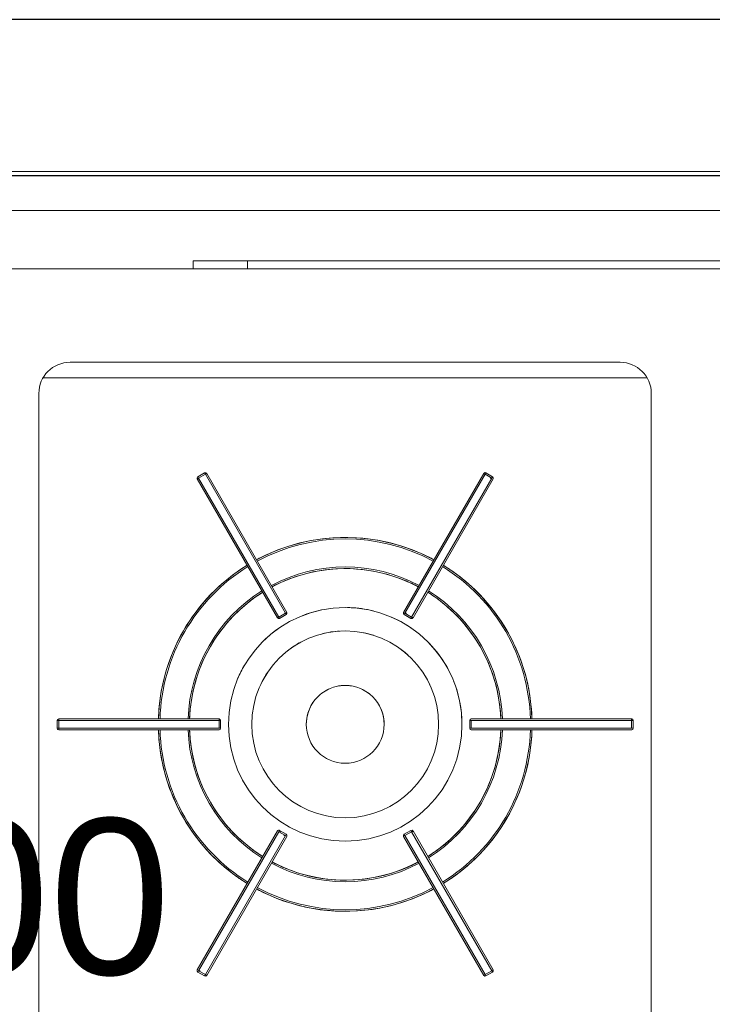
# Model space of a CAD drawing. Header units: millimetres. Extents: x 567 to 934, y -1 to 364.
# Tile 14 of 256: x 591.563 to 592.453, y 48.238 to 49.502. Entities that reach past the tile are written whole.
import ezdxf

# ---------------------------------------------------------------- set-up
doc = ezdxf.new("R2010")
doc.units = ezdxf.units.MM
doc.header["$MEASUREMENT"] = 0
doc.linetypes.add('NULL', pattern=[0])
doc.layers.add('ARQ FINA', color=8, linetype='Continuous')
for name, color, linetype, lineweight in [('G-IMPT', 8, 'Continuous', 13), ('TQ-Condutos Gordura', 14, 'Continuous', 25), ('TQ-Textos conduto Gordura', 7, 'Continuous', 9)]:
    doc.layers.add(name, color=color, linetype=linetype, lineweight=lineweight)
doc.styles.add('Arial', font='arial.ttf')

msp = doc.modelspace()

# ---------------------------------------------------------------- linework, layer by layer
at = {"layer": 'ARQ FINA', "lineweight": 5}
for p, q in [((593.3211, 49.3076), (589.6411, 49.3076)), ((589.6411, 49.2576), (593.3211, 49.2576)), ((593.3211, 49.1826), (589.6211, 49.1826)), ((591.7858, 49.1826), (591.7858, 49.1927)), ((591.7858, 49.1927), (593.1258, 49.1927)), ((591.8559, 49.1826), (591.8559, 49.1927)), ((593.0559, 49.1927), (591.8559, 49.1927)), ((591.6277, 49.0626), (592.3344, 49.0626)), ((592.369, 49.0426), (591.5931, 49.0426)), ((591.5877, 48.1726), (591.5877, 49.0226)), ((592.3744, 49.0226), (592.3744, 48.1726))]:
    msp.add_line(p, q, dxfattribs=at)
for centre, start, end in [((591.6277, 49.0226), 90, 180), ((592.3344, 49.0226), 0, 90)]:
    msp.add_arc(centre, 0.04, start, end, dxfattribs=at)
at = {"layer": 'G-IMPT', "lineweight": 5}
for p, q in [((591.8005, 48.9207), (591.7919, 48.9157)), ((591.7919, 48.9157), (591.8005, 48.9207)), ((591.8005, 48.9207), (591.7919, 48.9157)), ((591.7919, 48.9157), (591.7929, 48.9139)), ((591.7929, 48.9139), (591.8016, 48.9189)), ((591.8016, 48.9189), (591.8005, 48.9207)), ((591.8016, 48.9189), (591.9046, 48.7405)), ((591.9063, 48.7415), (591.8033, 48.9199)), ((591.8033, 48.9199), (591.9063, 48.7415)), ((592.1591, 48.9199), (592.0561, 48.7415)), ((592.1591, 48.9199), (592.0561, 48.7415)), ((592.0578, 48.7405), (592.1608, 48.9189)), ((592.1619, 48.9207), (592.1608, 48.9189)), ((592.1608, 48.9189), (592.1695, 48.9139)), ((592.1705, 48.9157), (592.1619, 48.9207)), ((592.1705, 48.9157), (592.1619, 48.9207)), ((592.1705, 48.9157), (592.1619, 48.9207)), ((592.1695, 48.9139), (592.1705, 48.9157)), ((591.7911, 48.9129), (591.8941, 48.7345)), ((591.7911, 48.9129), (591.8941, 48.7345)), ((591.8959, 48.7355), (591.7929, 48.9139)), ((592.1695, 48.9139), (592.0665, 48.7355)), ((592.0683, 48.7345), (592.1713, 48.9129)), ((592.1713, 48.9129), (592.0683, 48.7345)), ((591.9046, 48.7405), (591.8959, 48.7355)), ((591.8969, 48.7338), (591.9055, 48.7388)), ((591.9055, 48.7388), (591.8969, 48.7338)), ((591.8969, 48.7338), (591.9055, 48.7388)), ((591.9055, 48.7388), (591.9046, 48.7405)), ((592.0578, 48.7405), (592.0569, 48.7388)), ((592.0569, 48.7388), (592.0655, 48.7338)), ((592.0569, 48.7388), (592.0655, 48.7338)), ((592.0569, 48.7388), (592.0655, 48.7338)), ((592.0665, 48.7355), (592.0578, 48.7405)), ((591.8959, 48.7355), (591.8969, 48.7338)), ((592.0655, 48.7338), (592.0665, 48.7355)), ((591.6112, 48.6028), (591.6112, 48.5928)), ((591.6133, 48.6028), (591.6112, 48.6028)), ((591.6112, 48.6028), (591.6112, 48.5928)), ((591.6112, 48.6028), (591.6112, 48.5928)), ((591.8192, 48.6048), (591.6132, 48.6048)), ((591.6132, 48.6048), (591.8192, 48.6048)), ((591.6133, 48.6028), (591.8193, 48.6028)), ((591.6133, 48.5928), (591.6133, 48.6028)), ((591.8212, 48.6028), (591.8193, 48.6028)), ((591.8193, 48.6028), (591.8193, 48.5928)), ((591.8212, 48.5928), (591.8212, 48.6028)), ((591.8212, 48.5928), (591.8212, 48.6028)), ((591.8212, 48.5928), (591.8212, 48.6028)), ((592.1412, 48.6028), (592.1412, 48.5928)), ((592.1431, 48.6028), (592.1412, 48.6028)), ((592.1412, 48.6028), (592.1412, 48.5928)), ((592.1412, 48.6028), (592.1412, 48.5928)), ((592.1431, 48.5928), (592.1431, 48.6028)), ((592.1431, 48.6028), (592.3491, 48.6028)), ((592.3492, 48.6048), (592.1432, 48.6048)), ((592.3492, 48.6048), (592.1432, 48.6048)), ((592.3512, 48.6028), (592.3491, 48.6028)), ((592.3491, 48.6028), (592.3491, 48.5928)), ((592.3512, 48.5928), (592.3512, 48.6028)), ((592.3512, 48.5928), (592.3512, 48.6028)), ((592.3512, 48.5928), (592.3512, 48.6028)), ((591.6112, 48.5928), (591.6133, 48.5928)), ((591.6132, 48.5908), (591.8192, 48.5908)), ((591.6132, 48.5908), (591.8192, 48.5908)), ((591.8193, 48.5928), (591.6133, 48.5928)), ((591.8193, 48.5928), (591.8212, 48.5928)), ((592.1412, 48.5928), (592.1431, 48.5928)), ((592.3491, 48.5928), (592.1431, 48.5928)), ((592.1432, 48.5908), (592.3492, 48.5908)), ((592.3492, 48.5908), (592.1432, 48.5908)), ((592.3491, 48.5928), (592.3512, 48.5928)), ((591.8941, 48.461), (591.7911, 48.2826)), ((591.7911, 48.2826), (591.8941, 48.461)), ((591.7929, 48.2816), (591.8959, 48.46)), ((591.8969, 48.4617), (591.8959, 48.46)), ((591.8959, 48.46), (591.9046, 48.455)), ((591.9055, 48.4567), (591.8969, 48.4617)), ((591.9055, 48.4567), (591.8969, 48.4617)), ((591.9055, 48.4567), (591.8969, 48.4617)), ((592.0655, 48.4617), (592.0569, 48.4567)), ((592.0655, 48.4617), (592.0569, 48.4567)), ((592.0655, 48.4617), (592.0569, 48.4567)), ((592.0578, 48.455), (592.0665, 48.46)), ((592.0665, 48.46), (592.0655, 48.4617)), ((592.0665, 48.46), (592.1695, 48.2816)), ((592.1713, 48.2826), (592.0683, 48.461)), ((592.1713, 48.2826), (592.0683, 48.461)), ((591.9046, 48.455), (591.8016, 48.2766)), ((591.8033, 48.2756), (591.9063, 48.454)), ((591.8033, 48.2756), (591.9063, 48.454)), ((591.9046, 48.455), (591.9055, 48.4567)), ((592.0561, 48.454), (592.1591, 48.2756)), ((592.1591, 48.2756), (592.0561, 48.454)), ((592.0569, 48.4567), (592.0578, 48.455)), ((592.1608, 48.2766), (592.0578, 48.455)), ((591.7929, 48.2816), (591.7919, 48.2798)), ((591.7919, 48.2798), (591.8005, 48.2748)), ((591.7919, 48.2798), (591.8005, 48.2748)), ((591.7919, 48.2798), (591.8005, 48.2748)), ((591.8016, 48.2766), (591.7929, 48.2816)), ((591.8005, 48.2748), (591.8016, 48.2766)), ((592.1695, 48.2816), (592.1608, 48.2766)), ((592.1608, 48.2766), (592.1619, 48.2748)), ((592.1619, 48.2748), (592.1705, 48.2798)), ((592.1619, 48.2748), (592.1705, 48.2798)), ((592.1619, 48.2748), (592.1705, 48.2798)), ((592.1705, 48.2798), (592.1695, 48.2816))]:
    msp.add_line(p, q, dxfattribs=at)
for points in [[(592.0951, 48.809), (592.0866, 48.8134), (592.0779, 48.8174), (592.069, 48.8211), (592.06, 48.8245), (592.0509, 48.8274), (592.0416, 48.83), (592.0323, 48.8323), (592.0229, 48.8341), (592.0134, 48.8356), (592.0038, 48.8367), (591.9943, 48.8374), (591.9847, 48.8377), (591.9751, 48.8377), (591.9655, 48.8372), (591.9559, 48.8364), (591.9464, 48.8352), (591.9369, 48.8336), (591.9275, 48.8317), (591.9182, 48.8293), (591.909, 48.8266), (591.8999, 48.8236), (591.8909, 48.8201), (591.8821, 48.8163), (591.8735, 48.8122), (591.8673, 48.809)], [(591.8552, 48.802), (591.8471, 48.7968), (591.8393, 48.7913), (591.8317, 48.7855), (591.8243, 48.7793), (591.8171, 48.7729), (591.8103, 48.7662), (591.8037, 48.7592), (591.7973, 48.752), (591.7913, 48.7445), (591.7856, 48.7368), (591.7802, 48.7289), (591.7751, 48.7207), (591.7704, 48.7124), (591.7659, 48.7039), (591.7619, 48.6952), (591.7582, 48.6863), (591.7548, 48.6773), (591.7518, 48.6682), (591.7492, 48.659), (591.7469, 48.6497), (591.745, 48.6403), (591.7435, 48.6308), (591.7424, 48.6212), (591.7416, 48.6117), (591.7413, 48.6048)], [(592.2211, 48.6048), (592.2206, 48.6143), (592.2198, 48.6239), (592.2185, 48.6334), (592.2169, 48.6429), (592.2149, 48.6523), (592.2126, 48.6616), (592.2098, 48.6708), (592.2067, 48.6799), (592.2033, 48.6888), (592.1994, 48.6976), (592.1953, 48.7063), (592.1908, 48.7147), (592.1859, 48.723), (592.1807, 48.7311), (592.1753, 48.739), (592.1695, 48.7466), (592.1633, 48.754), (592.157, 48.7612), (592.1503, 48.7681), (592.1433, 48.7747), (592.1361, 48.7811), (592.1287, 48.7871), (592.121, 48.7929), (592.1131, 48.7983), (592.1072, 48.802)], [(591.8873, 48.7744), (591.8945, 48.778), (591.9017, 48.7813), (591.9091, 48.7843), (591.9167, 48.7871), (591.9243, 48.7895), (591.932, 48.7916), (591.9398, 48.7934), (591.9477, 48.7949), (591.9556, 48.7961), (591.9635, 48.797), (591.9715, 48.7975), (591.9795, 48.7977), (591.9875, 48.7977), (591.9955, 48.7972), (592.0034, 48.7965), (592.0114, 48.7955), (592.0193, 48.7941), (592.0271, 48.7924), (592.0348, 48.7904), (592.0425, 48.7881), (592.0501, 48.7855), (592.0575, 48.7826), (592.0648, 48.7794), (592.072, 48.7759), (592.0751, 48.7744)], [(591.7813, 48.6048), (591.7818, 48.6127), (591.7825, 48.6207), (591.7836, 48.6286), (591.785, 48.6365), (591.7867, 48.6443), (591.7887, 48.6521), (591.7911, 48.6597), (591.7937, 48.6673), (591.7966, 48.6747), (591.7998, 48.682), (591.8034, 48.6892), (591.8072, 48.6963), (591.8112, 48.7031), (591.8156, 48.7099), (591.8202, 48.7164), (591.8251, 48.7227), (591.8302, 48.7289), (591.8356, 48.7348), (591.8412, 48.7405), (591.847, 48.746), (591.853, 48.7513), (591.8593, 48.7563), (591.8657, 48.761), (591.8723, 48.7655), (591.8752, 48.7674)], [(592.0872, 48.7674), (592.0939, 48.763), (592.1004, 48.7583), (592.1068, 48.7534), (592.1129, 48.7483), (592.1188, 48.7429), (592.1245, 48.7373), (592.13, 48.7315), (592.1352, 48.7254), (592.1402, 48.7191), (592.1449, 48.7127), (592.1494, 48.706), (592.1535, 48.6992), (592.1575, 48.6923), (592.1611, 48.6851), (592.1645, 48.6779), (592.1675, 48.6705), (592.1703, 48.663), (592.1727, 48.6554), (592.1749, 48.6477), (592.1767, 48.6399), (592.1783, 48.632), (592.1795, 48.6241), (592.1804, 48.6162), (592.1809, 48.6082), (592.1811, 48.6048)], [(591.7413, 48.5908), (591.7418, 48.5812), (591.7426, 48.5716), (591.7439, 48.5621), (591.7455, 48.5526), (591.7475, 48.5432), (591.7499, 48.5339), (591.7526, 48.5247), (591.7557, 48.5156), (591.7592, 48.5067), (591.763, 48.4979), (591.7671, 48.4892), (591.7717, 48.4808), (591.7765, 48.4725), (591.7817, 48.4644), (591.7872, 48.4565), (591.793, 48.4489), (591.7991, 48.4415), (591.8055, 48.4343), (591.8121, 48.4274), (591.8191, 48.4208), (591.8263, 48.4144), (591.8338, 48.4084), (591.8414, 48.4026), (591.8494, 48.3972), (591.8552, 48.3935)], [(591.8752, 48.4282), (591.8685, 48.4325), (591.862, 48.4372), (591.8557, 48.4421), (591.8495, 48.4472), (591.8436, 48.4526), (591.8379, 48.4582), (591.8325, 48.4641), (591.8272, 48.4701), (591.8223, 48.4764), (591.8175, 48.4828), (591.8131, 48.4895), (591.8089, 48.4963), (591.805, 48.5032), (591.8013, 48.5104), (591.798, 48.5176), (591.7949, 48.525), (591.7921, 48.5325), (591.7897, 48.5401), (591.7875, 48.5478), (591.7857, 48.5556), (591.7842, 48.5635), (591.783, 48.5714), (591.7821, 48.5793), (591.7815, 48.5873), (591.7813, 48.5908)], [(592.1811, 48.5908), (592.1806, 48.5828), (592.1799, 48.5748), (592.1788, 48.5669), (592.1774, 48.559), (592.1757, 48.5512), (592.1737, 48.5434), (592.1714, 48.5358), (592.1687, 48.5282), (592.1658, 48.5208), (592.1626, 48.5135), (592.1591, 48.5063), (592.1553, 48.4992), (592.1512, 48.4924), (592.1468, 48.4856), (592.1422, 48.4791), (592.1374, 48.4728), (592.1322, 48.4666), (592.1269, 48.4607), (592.1213, 48.455), (592.1154, 48.4495), (592.1094, 48.4442), (592.1032, 48.4392), (592.0967, 48.4345), (592.0901, 48.43), (592.0872, 48.4282)], [(592.1072, 48.3935), (592.1153, 48.3987), (592.1231, 48.4042), (592.1308, 48.41), (592.1382, 48.4162), (592.1453, 48.4226), (592.1522, 48.4293), (592.1588, 48.4363), (592.1651, 48.4435), (592.1711, 48.451), (592.1768, 48.4587), (592.1822, 48.4666), (592.1873, 48.4748), (592.1921, 48.4831), (592.1965, 48.4916), (592.2005, 48.5003), (592.2043, 48.5092), (592.2076, 48.5182), (592.2106, 48.5273), (592.2133, 48.5365), (592.2155, 48.5458), (592.2174, 48.5553), (592.2189, 48.5647), (592.2201, 48.5743), (592.2208, 48.5838), (592.2211, 48.5908)], [(592.0751, 48.4212), (592.0679, 48.4175), (592.0607, 48.4142), (592.0533, 48.4112), (592.0458, 48.4085), (592.0381, 48.406), (592.0304, 48.4039), (592.0226, 48.4021), (592.0148, 48.4006), (592.0069, 48.3994), (591.9989, 48.3985), (591.9909, 48.398), (591.9829, 48.3978), (591.9749, 48.3979), (591.9669, 48.3983), (591.959, 48.399), (591.951, 48.4), (591.9432, 48.4014), (591.9353, 48.4031), (591.9276, 48.4051), (591.9199, 48.4074), (591.9124, 48.41), (591.9049, 48.4129), (591.8976, 48.4161), (591.8904, 48.4196), (591.8873, 48.4212)], [(591.8673, 48.3865), (591.8759, 48.3821), (591.8846, 48.3781), (591.8934, 48.3744), (591.9024, 48.371), (591.9116, 48.3681), (591.9208, 48.3655), (591.9301, 48.3632), (591.9396, 48.3614), (591.949, 48.3599), (591.9586, 48.3588), (591.9682, 48.3581), (591.9777, 48.3578), (591.9873, 48.3578), (591.9969, 48.3583), (592.0065, 48.3591), (592.016, 48.3603), (592.0255, 48.3619), (592.0349, 48.3638), (592.0442, 48.3662), (592.0534, 48.3689), (592.0625, 48.3719), (592.0715, 48.3754), (592.0803, 48.3792), (592.089, 48.3833), (592.0951, 48.3865)]]:
    msp.add_lwpolyline(points, dxfattribs=at)
for centre, radius, start, end in [((591.7929, 48.9139), 0.002, 120, 210), ((591.7929, 48.9139), 0.002, 120, 210), ((591.8015, 48.9189), 0.002, 30, 120), ((591.8015, 48.9189), 0.002, 30, 120), ((592.1609, 48.9189), 0.002, 60, 150), ((592.1609, 48.9189), 0.002, 60, 150), ((592.1695, 48.9139), 0.002, 330, 60), ((592.1695, 48.9139), 0.002, 330, 60), ((591.9812, 48.5978), 0.24, 61.6714, 118.3286), ((591.9812, 48.5978), 0.238, 61.6854, 118.3146), ((591.9812, 48.5978), 0.24, 114.5089, 118.3286), ((591.9812, 48.5978), 0.24, 61.6714, 65.4911), ((591.9812, 48.5978), 0.24, 121.6714, 178.3286), ((591.9812, 48.5978), 0.24, 121.6714, 125.4911), ((591.9812, 48.5978), 0.24, 1.6714, 58.3286), ((591.9812, 48.5978), 0.24, 54.5089, 58.3286), ((591.9812, 48.5978), 0.238, 121.6854, 178.3146), ((591.9812, 48.5978), 0.202, 61.9859, 118.0141), ((591.9812, 48.5978), 0.2, 62.0058, 117.9942), ((591.9812, 48.5978), 0.238, 1.6854, 58.3146), ((591.9812, 48.5978), 0.2, 112.273, 117.9942), ((591.9812, 48.5978), 0.2, 62.0058, 67.727), ((591.9812, 48.5978), 0.202, 121.9859, 178.0141), ((591.9812, 48.5978), 0.2, 122.0058, 177.9942), ((591.9812, 48.5978), 0.2, 122.0058, 127.727), ((591.9812, 48.5978), 0.2, 2.0058, 57.9942), ((591.9812, 48.5978), 0.2, 52.273, 57.9942), ((591.9812, 48.5978), 0.202, 1.9859, 58.0141), ((591.9812, 48.5978), 0.15, 0, 180), ((591.9045, 48.7405), 0.002, 300, 30), ((591.9045, 48.7405), 0.002, 300, 30), ((591.9812, 48.5978), 0.15, 101.8503, 111.6391), ((591.9812, 48.5978), 0.15, 87.6811, 88.8506), ((591.9812, 48.5978), 0.15, 76.1367, 87.6811), ((592.0579, 48.7405), 0.002, 150, 240), ((592.0579, 48.7405), 0.002, 150, 240), ((591.8959, 48.7355), 0.002, 210, 300), ((591.8959, 48.7355), 0.002, 210, 300), ((591.9812, 48.5978), 0.15, 53.2956, 66.6623), ((592.0665, 48.7355), 0.002, 240, 330), ((592.0665, 48.7355), 0.002, 240, 330), ((591.9812, 48.5978), 0.12, 0, 180), ((591.9812, 48.5978), 0.15, 125.2952, 133.8405), ((591.9812, 48.5978), 0.12, 93.4909, 104.2124), ((591.9812, 48.5978), 0.12, 72.401, 78.7324), ((591.9812, 48.5978), 0.12, 119.4438, 129.474), ((591.9812, 48.5978), 0.15, 29.6087, 43.8405), ((591.9812, 48.5978), 0.12, 47.2545, 55.0826), ((591.9812, 48.5978), 0.15, 149.6084, 156.9203), ((591.9812, 48.5978), 0.12, 146.3577, 154.7365), ((591.9812, 48.5978), 0.12, 23.4524, 30.5904), ((591.9812, 48.5978), 0.15, 0, 21.9203), ((591.9812, 48.5978), 0.05, 0, 180), ((591.9812, 48.5978), 0.05, 112.4749, 135.594), ((591.9812, 48.5978), 0.05, 87.7498, 100.0519), ((591.9812, 48.5978), 0.05, 78.1377, 87.7498), ((591.9812, 48.5978), 0.05, 43.3894, 66.6078), ((591.9812, 48.5978), 0.2, 172.273, 177.9942), ((591.9812, 48.5978), 0.05, 146.2624, 180), ((591.9812, 48.5978), 0.05, 0, 33.1958), ((591.9812, 48.5978), 0.2, 2.0058, 7.727), ((591.9812, 48.5978), 0.24, 174.5089, 178.3286), ((591.9812, 48.5978), 0.24, 1.6714, 5.4911), ((591.6132, 48.6028), 0.002, 90, 180), ((591.6132, 48.6028), 0.002, 90, 180), ((591.8192, 48.6028), 0.002, 0, 90), ((591.8192, 48.6028), 0.002, 0, 90), ((592.1432, 48.6028), 0.002, 90, 180), ((592.1432, 48.6028), 0.002, 90, 180), ((592.3492, 48.6028), 0.002, 0, 90), ((592.3492, 48.6028), 0.002, 0, 90), ((591.6132, 48.5928), 0.002, 180, 270), ((591.6132, 48.5928), 0.002, 180, 270), ((591.9812, 48.5978), 0.24, 181.6714, 238.3286), ((591.9812, 48.5978), 0.24, 181.6714, 185.4911), ((591.9812, 48.5978), 0.238, 181.6854, 238.3146), ((591.9812, 48.5978), 0.202, 181.9859, 238.0141), ((591.9812, 48.5978), 0.2, 182.0058, 187.727), ((591.9812, 48.5978), 0.2, 182.0058, 237.9942), ((591.8192, 48.5928), 0.002, 270, 0), ((591.8192, 48.5928), 0.002, 270, 0), ((591.9812, 48.5978), 0.15, 180, 0), ((591.9812, 48.5978), 0.12, 180, 0), ((591.9812, 48.5978), 0.05, 180, 0), ((591.9812, 48.5978), 0.2, 302.0058, 357.9942), ((591.9812, 48.5978), 0.202, 301.9859, 358.0141), ((591.9812, 48.5978), 0.238, 301.6854, 358.3146), ((591.9812, 48.5978), 0.24, 301.6714, 358.3286), ((592.1432, 48.5928), 0.002, 180, 270), ((592.1432, 48.5928), 0.002, 180, 270), ((591.9812, 48.5978), 0.2, 352.273, 357.9942), ((591.9812, 48.5978), 0.24, 354.5089, 358.3286), ((592.3492, 48.5928), 0.002, 270, 0), ((592.3492, 48.5928), 0.002, 270, 0), ((591.8959, 48.46), 0.002, 60, 150), ((591.8959, 48.46), 0.002, 60, 150), ((592.0665, 48.46), 0.002, 30, 120), ((592.0665, 48.46), 0.002, 30, 120), ((591.9045, 48.455), 0.002, 330, 60), ((591.9045, 48.455), 0.002, 330, 60), ((592.0579, 48.455), 0.002, 120, 210), ((592.0579, 48.455), 0.002, 120, 210), ((591.9812, 48.5978), 0.2, 232.273, 237.9942), ((591.9812, 48.5978), 0.2, 302.0058, 307.727), ((591.9812, 48.5978), 0.202, 241.9859, 298.0141), ((591.9812, 48.5978), 0.2, 242.0058, 297.9942), ((591.9812, 48.5978), 0.2, 242.0058, 247.727), ((591.9812, 48.5978), 0.2, 292.273, 297.9942), ((591.9812, 48.5978), 0.24, 234.5089, 238.3286), ((591.9812, 48.5978), 0.24, 301.6714, 305.4911), ((591.9812, 48.5978), 0.24, 241.6714, 298.3286), ((591.9812, 48.5978), 0.24, 241.6714, 245.4911), ((591.9812, 48.5978), 0.238, 241.6854, 298.3146), ((591.9812, 48.5978), 0.24, 294.5089, 298.3286), ((591.7929, 48.2816), 0.002, 150, 240), ((591.7929, 48.2816), 0.002, 150, 240), ((591.8015, 48.2766), 0.002, 240, 330), ((591.8015, 48.2766), 0.002, 240, 330), ((592.1609, 48.2766), 0.002, 210, 300), ((592.1609, 48.2766), 0.002, 210, 300), ((592.1695, 48.2816), 0.002, 300, 30), ((592.1695, 48.2816), 0.002, 300, 30)]:
    msp.add_arc(centre, radius, start, end, dxfattribs=at)
for centre, major_axis, start_param, end_param in [((591.8015, 48.9189), (-0.00173, -0.001), 1.570796, 3.141602), ((592.1609, 48.9189), (0.00173, -0.001), 3.141602, 4.712389), ((591.7929, 48.9139), (-0.00173, -0.001), 0, 1.570796), ((592.1695, 48.9139), (-0.002, 0), 4.712389, 6.283185), ((591.9045, 48.7405), (-0.00173, -0.001), 1.570796, 3.141602), ((592.0579, 48.7405), (-0.002, 0), 3.141602, 4.712389), ((591.8959, 48.7355), (-0.002, 0), 0, 1.570796), ((592.0665, 48.7355), (0.00173, -0.001), 4.712389, 6.283185), ((591.6132, 48.6028), (0, -0.002), 1.570796, 3.141602), ((591.8192, 48.6028), (0, -0.002), 1.570796, 3.141602), ((592.1432, 48.6028), (-0.002, 0), 3.141602, 4.712389), ((592.3492, 48.6028), (0, -0.002), 3.141602, 4.712389), ((591.6132, 48.5928), (0, -0.002), 0, 1.570796), ((591.8192, 48.5928), (-0.002, 0), 0, 1.570796), ((592.1432, 48.5928), (-0.002, 0), 4.712389, 6.283185), ((592.3492, 48.5928), (-0.002, 0), 4.712389, 6.283185), ((591.8959, 48.46), (-0.002, 0), 1.570796, 3.141602), ((592.0665, 48.46), (-0.002, 0), 3.141602, 4.712389), ((591.9045, 48.455), (-0.002, 0), 0, 1.570796), ((592.0579, 48.455), (-0.002, 0), 4.712389, 6.283185), ((591.7929, 48.2816), (-0.002, 0), 1.570796, 3.141602), ((591.8015, 48.2766), (0.00173, -0.001), 0, 1.570796), ((592.1609, 48.2766), (-0.00173, -0.001), 4.712389, 6.283185), ((592.1695, 48.2816), (-0.00173, -0.001), 3.141602, 4.712389)]:
    msp.add_ellipse(centre, major_axis=major_axis, ratio=0.038068, start_param=start_param, end_param=end_param, dxfattribs=at)
at = {"layer": 'TQ-Condutos Gordura'}
msp.add_lwpolyline([(589.568, 49.5024), (589.568, 49.3024), (593.4289, 49.3024), (593.4289, 49.5024)], close=True, dxfattribs=at)

# ---------------------------------------------------------------- texts
at = {"layer": 'TQ-Textos conduto Gordura', "linetype": 'NULL', "insert": (591.4384, 48.2713), "char_height": 0.2, "width": 1.273476, "attachment_point": 8, "line_spacing_factor": 0.6, "style": 'Arial'}
msp.add_mtext('ø100', dxfattribs=at)

doc.saveas('drawing.dxf')
